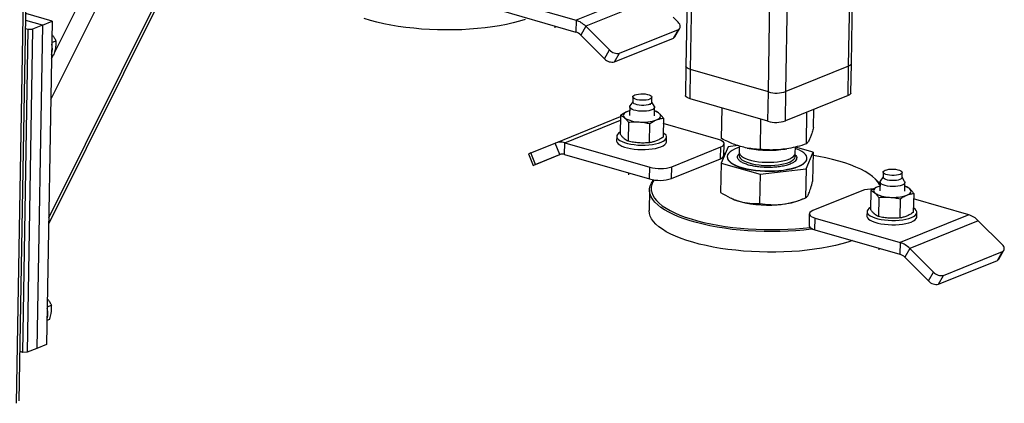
# Model space of a CAD drawing. Header units: millimetres. Extents: x 5 to 589, y 5 to 415.
# Tile 61 of 90: x 379 to 396, y 36 to 43. Entities that reach past the tile are written whole.
import ezdxf

# ---------------------------------------------------------------- set-up
doc = ezdxf.new("R2010")
doc.units = ezdxf.units.MM
doc.layers.add('TRAIT-FORT', color=4, linetype='Continuous', lineweight=25)

msp = doc.modelspace()

# ---------------------------------------------------------------- linework, layer by layer
at = {"layer": 'TRAIT-FORT', "color": 4, "linetype": 'Continuous', "lineweight": 25}
for p, q in [((393.62, 41.951), (393.832, 54.532)), ((393.668, 41.996), (393.88, 54.551)), ((392.534, 41.512), (392.747, 54.093)), ((392.23, 41.505), (392.441, 53.969)), ((390.884, 41.893), (391.078, 53.418)), ((390.996, 53.384), (390.803, 41.951)), ((379.761, 39.224), (385.761, 51.265)), ((379.763, 39.326), (385.699, 51.24)), ((379.798, 41.374), (384.465, 50.74)), ((379.867, 42.193), (384.041, 50.569)), ((379.204, 36.116), (379.416, 48.697)), ((379.252, 36.161), (379.463, 48.716)), ((387.427, 43.169), (388.9, 42.746)), ((390.087, 43.226), (388.9, 42.746)), ((390.254, 43.123), (389.067, 42.643)), ((379.821, 42.73), (379.365, 42.861)), ((387.424, 42.966), (388.896, 42.542)), ((379.651, 42.661), (379.363, 42.744)), ((379.651, 42.661), (379.481, 42.593)), ((379.651, 42.661), (379.557, 37.067)), ((379.651, 42.661), (379.821, 42.73)), ((379.821, 42.73), (379.726, 37.136)), ((388.9, 42.746), (388.896, 42.542)), ((390.666, 42.713), (390.581, 42.798)), ((379.311, 36.997), (379.405, 42.591)), ((379.36, 42.604), (379.405, 42.591)), ((379.481, 42.593), (379.387, 36.998)), ((379.405, 42.591), (379.481, 42.593)), ((388.531, 42.647), (388.531, 42.617)), ((389.067, 42.643), (388.98, 42.491)), ((388.98, 42.491), (389.391, 42.08)), ((389.067, 42.643), (389.479, 42.232)), ((389.653, 42.177), (390.671, 42.589)), ((390.584, 42.437), (390.671, 42.589)), ((390.611, 42.459), (390.698, 42.611)), ((379.814, 42.362), (379.887, 42.391)), ((389.566, 42.025), (390.584, 42.437)), ((379.81, 42.077), (379.844, 42.146)), ((379.811, 42.132), (379.857, 42.151)), ((389.391, 42.08), (389.479, 42.232)), ((389.566, 42.025), (389.653, 42.177)), ((393.659, 41.487), (393.668, 41.996)), ((390.803, 41.951), (390.795, 41.443)), ((390.875, 41.384), (390.884, 41.893)), ((392.23, 41.505), (390.884, 41.893)), ((393.62, 41.951), (392.534, 41.512)), ((393.611, 41.443), (393.62, 41.951)), ((392.222, 40.997), (392.23, 41.505)), ((392.526, 41.003), (392.534, 41.512)), ((389.88, 41.337), (389.832, 41.263)), ((389.882, 41.42), (389.88, 41.331)), ((390.21, 41.326), (390.212, 41.415)), ((390.256, 41.256), (390.21, 41.331)), ((392.222, 40.997), (390.875, 41.384)), ((393.611, 41.443), (392.526, 41.003)), ((389.826, 41.179), (389.789, 41.167)), ((389.828, 41.248), (389.825, 41.098)), ((390.257, 41.091), (390.26, 41.241)), ((390.276, 41.173), (390.259, 41.176)), ((391.419, 40.699), (391.428, 41.225)), ((392.89, 40.605), (392.899, 41.154)), ((393.012, 40.891), (393.018, 41.202)), ((388.535, 40.62), (389.671, 41.08)), ((388.704, 40.626), (389.67, 41.017)), ((389.671, 41.102), (389.665, 40.773)), ((389.806, 40.982), (389.8, 40.653)), ((390.17, 40.627), (390.176, 40.957)), ((390.411, 41.052), (390.405, 40.723)), ((391.364, 40.683), (390.409, 40.957)), ((392.094, 40.509), (392.102, 41.031)), ((388.113, 40.449), (388.535, 40.62)), ((388.616, 40.42), (388.535, 40.62)), ((388.7, 40.423), (388.704, 40.626)), ((388.704, 40.626), (390.177, 40.202)), ((389.603, 40.738), (389.601, 40.662)), ((390.466, 40.647), (390.467, 40.723)), ((391.461, 40.406), (391.464, 40.61)), ((388.073, 40.433), (388.154, 40.232)), ((388.194, 40.249), (388.113, 40.449)), ((390.557, 40.21), (391.405, 40.554)), ((391.401, 40.35), (391.405, 40.554)), ((391.534, 40.556), (391.412, 40.27)), ((391.485, 40.442), (391.462, 40.439)), ((391.703, 40.576), (391.534, 40.556)), ((391.725, 40.569), (391.723, 40.46)), ((391.866, 40.534), (391.9, 40.528)), ((392.522, 40.517), (392.552, 40.522)), ((392.696, 40.444), (392.698, 40.552)), ((393.005, 40.462), (392.698, 40.549)), ((392.883, 40.177), (393.005, 40.462)), ((393.005, 40.462), (392.997, 39.958)), ((388.623, 40.422), (388.187, 40.246)), ((388.194, 40.249), (388.616, 40.42)), ((388.7, 40.423), (390.173, 39.999)), ((390.553, 40.007), (391.401, 40.35)), ((391.412, 40.27), (391.403, 39.766)), ((391.412, 40.27), (392.086, 40.081)), ((391.518, 40.383), (391.518, 40.378)), ((392.899, 40.355), (392.899, 40.36)), ((389.808, 40.104), (389.808, 40.073)), ((390.173, 39.999), (390.177, 40.202)), ((390.553, 40.007), (390.557, 40.21)), ((392.086, 40.081), (392.883, 40.177)), ((392.883, 40.177), (392.874, 39.672)), ((394.219, 40.117), (394.217, 40.028)), ((394.547, 40.022), (394.548, 40.111)), ((392.086, 40.081), (392.078, 39.576)), ((394.094, 39.988), (394.069, 40.011)), ((394.165, 39.945), (394.162, 39.795)), ((394.217, 40.034), (394.169, 39.96)), ((394.592, 39.953), (394.547, 40.028)), ((394.594, 39.787), (394.597, 39.937)), ((390.172, 39.808), (390.166, 39.452)), ((393.848, 39.795), (393, 39.452)), ((394.008, 39.799), (394.002, 39.469)), ((394.163, 39.876), (394.126, 39.864)), ((394.613, 39.869), (394.596, 39.873)), ((391.598, 39.66), (391.615, 39.653)), ((392.778, 39.633), (392.864, 39.668)), ((394.143, 39.679), (394.137, 39.349)), ((394.513, 39.654), (394.507, 39.324)), ((394.748, 39.749), (394.742, 39.419)), ((395.701, 39.38), (394.746, 39.654)), ((393.94, 39.435), (393.938, 39.358)), ((394.803, 39.344), (394.804, 39.42)), ((392.94, 39.396), (392.937, 39.192)), ((393.037, 39.119), (393.041, 39.323)), ((393.041, 39.323), (394.513, 38.899)), ((395.701, 39.38), (394.513, 38.899)), ((395.868, 39.277), (394.681, 38.796)), ((396.28, 38.866), (395.868, 39.277)), ((393.037, 39.119), (394.51, 38.696)), ((394.513, 38.899), (394.51, 38.696)), ((394.145, 38.801), (394.145, 38.77)), ((394.681, 38.796), (394.594, 38.644)), ((394.681, 38.796), (395.092, 38.386)), ((395.267, 38.33), (396.285, 38.742)), ((396.198, 38.59), (396.285, 38.742)), ((396.225, 38.613), (396.312, 38.765)), ((394.594, 38.644), (395.005, 38.234)), ((395.18, 38.178), (396.198, 38.59)), ((395.005, 38.234), (395.092, 38.386)), ((395.18, 38.178), (395.267, 38.33)), ((379.737, 37.785), (379.81, 37.814)), ((379.733, 37.555), (379.78, 37.574)), ((379.557, 37.067), (379.387, 36.998)), ((379.726, 37.136), (379.557, 37.067)), ((379.311, 36.997), (379.266, 37.01)), ((379.387, 36.998), (379.311, 36.997))]:
    msp.add_line(p, q, dxfattribs=at)
at = {"layer": 'TRAIT-FORT', "color": 4, "linetype": 'Continuous', "lineweight": 25, "flags": 128}
for points in [[(388.018, 42.76), (387.916, 42.729), (387.808, 42.701), (387.694, 42.675), (387.574, 42.652), (387.45, 42.632), (387.322, 42.615), (387.19, 42.602), (387.055, 42.591), (386.918, 42.583), (386.779, 42.579), (386.64, 42.578), (386.5, 42.581), (386.36, 42.586), (386.222, 42.595), (386.085, 42.607), (385.95, 42.622), (385.819, 42.64), (385.691, 42.661), (385.568, 42.685), (385.449, 42.712), (385.335, 42.742), (385.228, 42.774)], [(390.671, 42.589), (390.686, 42.597), (390.697, 42.609), (390.703, 42.623), (390.705, 42.639), (390.702, 42.657), (390.694, 42.676), (390.682, 42.695), (390.666, 42.713)], [(393.668, 41.996), (393.667, 41.99), (393.659, 41.976), (393.643, 41.963), (393.62, 41.951)], [(393.668, 41.996), (393.667, 41.99), (393.659, 41.976), (393.643, 41.963), (393.62, 41.951)], [(390.884, 41.893), (390.854, 41.903), (390.83, 41.915), (390.813, 41.929), (390.805, 41.943), (390.803, 41.951)], [(390.884, 41.893), (390.854, 41.903), (390.83, 41.915), (390.813, 41.929), (390.805, 41.943), (390.803, 41.951)], [(389.918, 41.454), (389.947, 41.463), (389.981, 41.469), (390.019, 41.473), (390.059, 41.473), (390.098, 41.47), (390.134, 41.463), (390.165, 41.454), (390.189, 41.443), (390.205, 41.431), (390.211, 41.417), (390.208, 41.404), (390.196, 41.391), (390.175, 41.38), (390.147, 41.371), (390.112, 41.365), (390.074, 41.362), (390.034, 41.362), (389.995, 41.365), (389.959, 41.371), (389.928, 41.38), (389.904, 41.391), (389.889, 41.404), (389.882, 41.417), (389.885, 41.431), (389.897, 41.443), (389.918, 41.454)], [(393.659, 41.487), (393.658, 41.481), (393.65, 41.467), (393.634, 41.454), (393.611, 41.443)], [(390.174, 41.291), (390.145, 41.282), (390.111, 41.276), (390.073, 41.273), (390.033, 41.273), (389.994, 41.276), (389.958, 41.282), (389.927, 41.291), (389.903, 41.302), (389.887, 41.315), (389.88, 41.328), (389.88, 41.331)], [(390.875, 41.384), (390.845, 41.395), (390.821, 41.407), (390.805, 41.42), (390.796, 41.434), (390.795, 41.443)], [(389.789, 41.167), (389.764, 41.156), (389.745, 41.143), (389.73, 41.13), (389.721, 41.116), (389.717, 41.102), (389.719, 41.087), (389.726, 41.073), (389.739, 41.059)], [(389.826, 41.18), (389.817, 41.177), (389.789, 41.167)], [(390.256, 41.256), (390.259, 41.247), (390.258, 41.231), (390.247, 41.216), (390.226, 41.202), (390.196, 41.19), (390.16, 41.181), (390.118, 41.175), (390.073, 41.171), (390.026, 41.172), (389.98, 41.175), (389.937, 41.182), (389.899, 41.192), (389.868, 41.204), (389.845, 41.219), (389.831, 41.234), (389.828, 41.25), (389.832, 41.263)], [(390.294, 41.022), (390.318, 41.033), (390.338, 41.046), (390.352, 41.059), (390.362, 41.073), (390.365, 41.087), (390.364, 41.101), (390.356, 41.115), (390.344, 41.129)], [(389.666, 40.812), (389.662, 40.81), (389.633, 40.791), (389.614, 40.77), (389.604, 40.749), (389.604, 40.727), (389.613, 40.705), (389.632, 40.684), (389.659, 40.664), (389.696, 40.645), (389.739, 40.628), (389.79, 40.614), (389.845, 40.602), (389.905, 40.593), (389.968, 40.587), (390.033, 40.584), (390.097, 40.585), (390.16, 40.589), (390.221, 40.596), (390.277, 40.606), (390.327, 40.619), (390.372, 40.634)], [(390.372, 40.634), (390.408, 40.651), (390.437, 40.671), (390.456, 40.691), (390.466, 40.713), (390.466, 40.734), (390.457, 40.756), (390.438, 40.777), (390.411, 40.798), (390.407, 40.8)], [(389.601, 40.662), (389.602, 40.651), (389.612, 40.629), (389.63, 40.608), (389.658, 40.588), (389.694, 40.569), (389.738, 40.552), (389.788, 40.538), (389.844, 40.526), (389.904, 40.517), (389.967, 40.511), (390.032, 40.508), (390.096, 40.509), (390.159, 40.513), (390.219, 40.519), (390.275, 40.529), (390.326, 40.542), (390.37, 40.558)], [(390.37, 40.558), (390.407, 40.575), (390.435, 40.594), (390.455, 40.615), (390.465, 40.636), (390.466, 40.647)], [(391.405, 40.554), (391.434, 40.568), (391.453, 40.585), (391.463, 40.602), (391.463, 40.62), (391.452, 40.638), (391.431, 40.654), (391.402, 40.67), (391.364, 40.683)], [(391.525, 40.415), (391.518, 40.387), (391.521, 40.36), (391.533, 40.332), (391.555, 40.305), (391.587, 40.279), (391.627, 40.254), (391.675, 40.231), (391.73, 40.21), (391.792, 40.191), (391.861, 40.175), (391.934, 40.161), (392.01, 40.151), (392.09, 40.143), (392.171, 40.139), (392.253, 40.138), (392.334, 40.14), (392.414, 40.145), (392.49, 40.154), (392.563, 40.166), (392.631, 40.18), (392.692, 40.198), (392.747, 40.217), (392.794, 40.239), (392.834, 40.263), (392.864, 40.288), (392.885, 40.315), (392.897, 40.342), (392.899, 40.369), (392.891, 40.397), (392.874, 40.424), (392.847, 40.451), (392.811, 40.476), (392.767, 40.5), (392.715, 40.523), (392.698, 40.529)], [(391.725, 40.546), (391.696, 40.536), (391.645, 40.515), (391.602, 40.492), (391.567, 40.468), (391.541, 40.442), (391.525, 40.415)], [(391.723, 40.46), (391.723, 40.46), (391.728, 40.437), (391.742, 40.414), (391.765, 40.392), (391.797, 40.371), (391.836, 40.352), (391.883, 40.335), (391.937, 40.32), (391.995, 40.308), (392.058, 40.298), (392.124, 40.291), (392.191, 40.288), (392.259, 40.288), (392.326, 40.29), (392.391, 40.296), (392.452, 40.306), (392.508, 40.318), (392.559, 40.332), (392.602, 40.349), (392.639, 40.368), (392.666, 40.388), (392.685, 40.41), (392.695, 40.433), (392.696, 40.444)], [(391.401, 40.35), (391.43, 40.365), (391.45, 40.381), (391.46, 40.399), (391.461, 40.406)], [(391.518, 40.378), (391.521, 40.355), (391.533, 40.327), (391.555, 40.3), (391.587, 40.274), (391.626, 40.249), (391.675, 40.226), (391.73, 40.205), (391.792, 40.186), (391.86, 40.17), (391.933, 40.156), (392.01, 40.146), (392.09, 40.138), (392.171, 40.134), (392.253, 40.133), (392.334, 40.135), (392.414, 40.14), (392.49, 40.149), (392.563, 40.161), (392.63, 40.175), (392.692, 40.192), (392.747, 40.212), (392.794, 40.234), (392.833, 40.258), (392.864, 40.283), (392.885, 40.309), (392.897, 40.337), (392.899, 40.355)], [(391.724, 40.416), (391.723, 40.399), (391.73, 40.376), (391.746, 40.353), (391.771, 40.332), (391.805, 40.311), (391.846, 40.293), (391.895, 40.276), (391.95, 40.262), (392.01, 40.25), (392.073, 40.241), (392.14, 40.235)], [(392.14, 40.235), (392.207, 40.232), (392.275, 40.233), (392.342, 40.237), (392.405, 40.243), (392.465, 40.253), (392.52, 40.266), (392.569, 40.281), (392.611, 40.298), (392.645, 40.318), (392.671, 40.339), (392.688, 40.361), (392.695, 40.383), (392.694, 40.4)], [(394.164, 39.896), (394.158, 39.906), (394.125, 39.952), (394.084, 39.997), (394.033, 40.042), (393.974, 40.085), (393.906, 40.126), (393.83, 40.166), (393.746, 40.205), (393.655, 40.241), (393.557, 40.276), (393.452, 40.308), (393.342, 40.337), (393.226, 40.365), (393.105, 40.389), (393.004, 40.407)], [(388.187, 40.246), (388.172, 40.24), (388.162, 40.235), (388.155, 40.233), (388.154, 40.232), (388.158, 40.234), (388.166, 40.237), (388.178, 40.242), (388.194, 40.249)], [(394.512, 40.077), (394.483, 40.068), (394.449, 40.062), (394.411, 40.059), (394.371, 40.059), (394.332, 40.062), (394.296, 40.068), (394.265, 40.077), (394.241, 40.088), (394.226, 40.101), (394.219, 40.114), (394.222, 40.127), (394.234, 40.14), (394.255, 40.151), (394.284, 40.16), (394.318, 40.166), (394.356, 40.169), (394.396, 40.169), (394.435, 40.166), (394.471, 40.16), (394.502, 40.151), (394.526, 40.14), (394.542, 40.128), (394.548, 40.114), (394.545, 40.101), (394.533, 40.088), (394.512, 40.077)], [(393, 39.132), (392.974, 39.129), (392.843, 39.114), (392.709, 39.103), (392.572, 39.094), (392.434, 39.089), (392.294, 39.087), (392.155, 39.089), (392.015, 39.094), (391.876, 39.102), (391.739, 39.113), (391.604, 39.127), (391.471, 39.145), (391.343, 39.165), (391.218, 39.188), (391.098, 39.214), (390.983, 39.243), (390.874, 39.275), (390.771, 39.308), (390.675, 39.344), (390.587, 39.382), (390.506, 39.422), (390.433, 39.463), (390.369, 39.506), (390.313, 39.551), (390.266, 39.596), (390.228, 39.642), (390.2, 39.689), (390.182, 39.736), (390.173, 39.784), (390.173, 39.831), (390.183, 39.878), (390.203, 39.924), (390.233, 39.97), (390.243, 39.983)], [(390.252, 39.984), (390.23, 39.948), (390.211, 39.902), (390.201, 39.856), (390.2, 39.809), (390.209, 39.762), (390.227, 39.716), (390.255, 39.669), (390.292, 39.624), (390.338, 39.579), (390.393, 39.535), (390.457, 39.493), (390.529, 39.452), (390.609, 39.413), (390.696, 39.375), (390.791, 39.34), (390.892, 39.307), (391, 39.276), (391.113, 39.247), (391.231, 39.222), (391.354, 39.199), (391.482, 39.178), (391.612, 39.161), (391.745, 39.147), (391.881, 39.136), (392.018, 39.128), (392.156, 39.124), (392.294, 39.122), (392.431, 39.124), (392.568, 39.129), (392.702, 39.137), (392.835, 39.148), (392.952, 39.161)], [(394.549, 39.893), (394.516, 39.882), (394.476, 39.874), (394.433, 39.869), (394.386, 39.868), (394.34, 39.87), (394.295, 39.875), (394.254, 39.884), (394.22, 39.895), (394.192, 39.908), (394.174, 39.923), (394.165, 39.939), (394.167, 39.954), (394.169, 39.96)], [(394.547, 40.022), (394.544, 40.012), (394.531, 39.999), (394.51, 39.988), (394.482, 39.979), (394.448, 39.973), (394.41, 39.97), (394.37, 39.97), (394.331, 39.973), (394.295, 39.979), (394.264, 39.988), (394.24, 39.999), (394.224, 40.012), (394.217, 40.025), (394.217, 40.028)], [(394.592, 39.953), (394.593, 39.952), (394.597, 39.936), (394.59, 39.92), (394.574, 39.906), (394.549, 39.893)], [(394.126, 39.864), (394.101, 39.852), (394.082, 39.84), (394.067, 39.827), (394.058, 39.813), (394.054, 39.799), (394.056, 39.784), (394.063, 39.77), (394.076, 39.756)], [(394.163, 39.876), (394.154, 39.874), (394.126, 39.864)], [(394.631, 39.718), (394.655, 39.73), (394.675, 39.742), (394.689, 39.755), (394.699, 39.769), (394.702, 39.784), (394.701, 39.798), (394.693, 39.812), (394.681, 39.826)], [(393.687, 38.932), (393.607, 38.906), (393.503, 38.875), (393.393, 38.848), (393.278, 38.823), (393.157, 38.8), (393.032, 38.781), (392.903, 38.765), (392.77, 38.752), (392.635, 38.742), (392.497, 38.735), (392.358, 38.732), (392.218, 38.732), (392.079, 38.735), (391.939, 38.741), (391.801, 38.751), (391.665, 38.764), (391.531, 38.78), (391.401, 38.798), (391.274, 38.82), (391.151, 38.845), (391.034, 38.873), (390.922, 38.903), (390.816, 38.935), (390.717, 38.97), (390.624, 39.007), (390.539, 39.046), (390.462, 39.086), (390.394, 39.129), (390.334, 39.172), (390.282, 39.217), (390.24, 39.263), (390.207, 39.309), (390.184, 39.356), (390.17, 39.404), (390.166, 39.451), (390.166, 39.452)], [(393, 39.452), (392.971, 39.437), (392.951, 39.421), (392.941, 39.404), (392.942, 39.386), (392.952, 39.368), (392.973, 39.351), (393.003, 39.336), (393.041, 39.323)], [(394.003, 39.509), (393.999, 39.507), (393.97, 39.488), (393.951, 39.467), (393.941, 39.446), (393.941, 39.424), (393.95, 39.402), (393.969, 39.381), (393.996, 39.361), (394.033, 39.342), (394.076, 39.325), (394.127, 39.311), (394.182, 39.299), (394.242, 39.29), (394.305, 39.284), (394.37, 39.281), (394.434, 39.282), (394.497, 39.286), (394.558, 39.293), (394.614, 39.303), (394.664, 39.315), (394.709, 39.331), (394.745, 39.348), (394.774, 39.367), (394.793, 39.388), (394.803, 39.409), (394.803, 39.431), (394.794, 39.453), (394.775, 39.474), (394.748, 39.494), (394.744, 39.497)], [(393.938, 39.358), (393.939, 39.347), (393.949, 39.326), (393.967, 39.304), (393.995, 39.284), (394.031, 39.266), (394.075, 39.249), (394.125, 39.234), (394.181, 39.223), (394.241, 39.214), (394.304, 39.208), (394.368, 39.205), (394.433, 39.205), (394.496, 39.209), (394.556, 39.216), (394.612, 39.226), (394.663, 39.239), (394.707, 39.254), (394.744, 39.272), (394.772, 39.291), (394.792, 39.312), (394.802, 39.333), (394.803, 39.344)], [(392.937, 39.192), (392.938, 39.182), (392.949, 39.164), (392.97, 39.148), (393, 39.132), (393.037, 39.119)], [(396.285, 38.742), (396.3, 38.75), (396.31, 38.762), (396.317, 38.776), (396.318, 38.793), (396.315, 38.811), (396.308, 38.829), (396.296, 38.848), (396.28, 38.866)]]:
    msp.add_lwpolyline(points, dxfattribs=at)
at = {"layer": 'TRAIT-FORT', "color": 4, "linetype": 'Continuous', "lineweight": 25}
for centre, radius, start, end in [((388.782, 42.367), 0.396, 44.0565, 72.7637), ((388.838, 42.353), 0.198, 44.0565, 72.7637), ((379.499, 42.25), 0.326, 342.8909, 15.1746), ((390.566, 42.486), 0.0524, 289.9485, 329.4143), ((389.614, 42.355), 0.182, 222.1826, 282.6162), ((389.526, 42.203), 0.182, 222.1826, 282.6162), ((392.371, 42.019), 0.533, 254.65, 287.798), ((390.165, 41.337), 0.0465, 280.5705, 345.5972), ((390.191, 40.933), 0.249, 52.0555, 74.1402), ((389.989, 41.455), 0.469, 237.67, 270.2268), ((390.06, 41.719), 0.736, 264.66, 288.5497), ((392.363, 41.511), 0.533, 254.65, 287.798), ((388.628, 40.38), 0.258, 72.8647, 111.2543), ((397.414, 17.469), 24.791, 112.0349, 112.1357), ((392.243, 42.387), 1.891, 259.5588, 278.5067), ((388.662, 40.3), 0.129, 72.8647, 111.2543), ((390.353, 40.845), 0.666, 254.65, 287.798), ((390.349, 40.641), 0.666, 254.65, 287.798), ((393.743, 39.597), 0.525, 36.7868, 48.1373), ((394.034, 39.259), 0.567, 88.2719, 109.1011), ((394.326, 40.152), 0.469, 237.67, 270.2268), ((394.528, 39.63), 0.249, 52.0555, 74.1402), ((391.97, 40.46), 0.882, 246.2376, 254.8444), ((392.232, 41.54), 1.993, 255.7058, 277.017), ((392.361, 40.727), 1.171, 275.6114, 290.8762), ((394.397, 40.416), 0.736, 264.66, 288.5497), ((395.583, 39.001), 0.396, 44.0565, 72.7637), ((394.396, 38.52), 0.396, 44.0565, 72.7637), ((394.451, 38.506), 0.198, 44.0565, 72.7637), ((396.18, 38.639), 0.0524, 289.9485, 329.4143), ((395.227, 38.508), 0.182, 222.1826, 282.6162), ((395.14, 38.356), 0.182, 222.1826, 282.6162), ((379.422, 37.673), 0.326, 342.8909, 15.1746)]:
    msp.add_arc(centre, radius, start, end, dxfattribs=at)
for points, knots in [([(379.817, 42.497), (379.819, 42.494), (379.836, 42.477), (379.859, 42.441), (379.878, 42.408), (379.887, 42.391)], [0, 0, 0, 0, 0.08754, 0.539589, 1, 1, 1, 1]), ([(379.857, 42.151), (379.866, 42.184), (379.881, 42.238), (379.889, 42.311), (379.889, 42.358), (379.888, 42.384), (379.887, 42.391)], [0, 0, 0, 0, 0.385549, 0.637642, 0.896546, 1, 1, 1, 1]), ([(389.789, 41.167), (389.769, 41.158), (389.73, 41.141), (389.691, 41.115), (389.671, 41.102)], [0, 0, 0, 0, 0.497844, 1, 1, 1, 1]), ([(390.344, 41.129), (390.332, 41.139), (390.31, 41.157), (390.287, 41.167), (390.276, 41.173)], [0, 0, 0, 0, 0.497844, 1, 1, 1, 1]), ([(390.411, 41.052), (390.4, 41.067), (390.378, 41.097), (390.355, 41.118), (390.344, 41.129)], [0, 0, 0, 0, 0.4981655, 1, 1, 1, 1]), ([(389.671, 41.102), (389.682, 41.097), (389.705, 41.087), (389.727, 41.069), (389.739, 41.059)], [0, 0, 0, 0, 0.498165, 1, 1, 1, 1]), ([(389.739, 41.059), (389.75, 41.048), (389.773, 41.027), (389.795, 40.997), (389.806, 40.982)], [0, 0, 0, 0, 0.497844, 1, 1, 1, 1]), ([(389.806, 40.982), (389.837, 40.985), (389.898, 40.99), (389.96, 40.988), (389.991, 40.987)], [0, 0, 0, 0, 0.498165, 1, 1, 1, 1]), ([(389.991, 40.987), (390.022, 40.984), (390.084, 40.978), (390.145, 40.964), (390.176, 40.957)], [0, 0, 0, 0, 0.497844, 1, 1, 1, 1]), ([(390.176, 40.957), (390.195, 40.97), (390.234, 40.995), (390.274, 41.013), (390.294, 41.022)], [0, 0, 0, 0, 0.498165, 1, 1, 1, 1]), ([(390.294, 41.022), (390.313, 41.029), (390.353, 41.043), (390.391, 41.049), (390.411, 41.052)], [0, 0, 0, 0, 0.4978438, 1, 1, 1, 1]), ([(393.012, 40.891), (393.004, 40.862), (392.988, 40.807), (392.965, 40.74), (392.945, 40.69), (392.927, 40.654), (392.909, 40.626), (392.897, 40.612), (392.89, 40.605)], [0, 0, 0, 0, 0.202068, 0.3827, 0.555315, 0.692992, 0.838894, 1, 1, 1, 1]), ([(389.733, 40.696), (389.721, 40.707), (389.699, 40.728), (389.677, 40.758), (389.665, 40.773)], [0, 0, 0, 0, 0.497844, 1, 1, 1, 1]), ([(389.8, 40.653), (389.789, 40.658), (389.767, 40.668), (389.744, 40.686), (389.733, 40.696)], [0, 0, 0, 0, 0.498165, 1, 1, 1, 1]), ([(389.985, 40.623), (389.954, 40.626), (389.892, 40.632), (389.831, 40.646), (389.8, 40.653)], [0, 0, 0, 0, 0.497844, 1, 1, 1, 1]), ([(390.17, 40.627), (390.14, 40.625), (390.078, 40.619), (390.016, 40.622), (389.985, 40.623)], [0, 0, 0, 0, 0.4981655, 1, 1, 1, 1]), ([(390.288, 40.658), (390.268, 40.651), (390.229, 40.637), (390.19, 40.631), (390.17, 40.627)], [0, 0, 0, 0, 0.497844, 1, 1, 1, 1]), ([(390.405, 40.723), (390.386, 40.71), (390.347, 40.685), (390.307, 40.667), (390.288, 40.658)], [0, 0, 0, 0, 0.4981655, 1, 1, 1, 1]), ([(392.094, 40.509), (392.048, 40.512), (391.963, 40.517), (391.837, 40.538), (391.726, 40.567), (391.623, 40.604), (391.523, 40.646), (391.455, 40.68), (391.419, 40.699)], [0, 0, 0, 0, 0.202068, 0.3827, 0.555315, 0.692992, 0.838894, 1, 1, 1, 1]), ([(392.89, 40.605), (392.837, 40.589), (392.736, 40.558), (392.587, 40.526), (392.456, 40.508), (392.334, 40.5), (392.216, 40.5), (392.136, 40.506), (392.094, 40.509)], [0, 0, 0, 0, 0.202068, 0.3827, 0.555315, 0.692992, 0.838894, 1, 1, 1, 1]), ([(391.7, 40.404), (391.705, 40.414), (391.711, 40.426), (391.726, 40.437), (391.728, 40.439)], [0, 0, 0, 0, 0.866863, 1, 1, 1, 1]), ([(392.135, 40.201), (392.105, 40.203), (392.041, 40.208), (391.951, 40.224), (391.866, 40.245), (391.795, 40.273), (391.749, 40.299), (391.723, 40.322), (391.704, 40.344), (391.692, 40.372), (391.697, 40.393), (391.7, 40.404)], [0, 0, 0, 0, 0.116497, 0.239972, 0.36858, 0.499917, 0.631255, 0.695633, 0.760028, 0.883503, 1, 1, 1, 1]), ([(392.717, 40.339), (392.711, 40.329), (392.698, 40.308), (392.656, 40.278), (392.596, 40.25), (392.518, 40.227), (392.442, 40.213), (392.378, 40.205), (392.313, 40.199), (392.231, 40.196), (392.167, 40.199), (392.135, 40.201)], [0, 0, 0, 0, 0.1164968, 0.2399717, 0.3685799, 0.4999174, 0.6312549, 0.6956328, 0.7600283, 0.8835032, 1, 1, 1, 1]), ([(392.689, 40.425), (392.69, 40.424), (392.698, 40.417), (392.713, 40.399), (392.725, 40.371), (392.72, 40.35), (392.717, 40.339)], [0, 0, 0, 0, 0.049032, 0.25023, 0.636016, 1, 1, 1, 1]), ([(392.934, 39.753), (392.945, 39.78), (392.965, 39.834), (392.986, 39.916), (392.997, 39.958)], [0, 0, 0, 0, 0.494511, 1, 1, 1, 1]), ([(391.403, 39.766), (391.458, 39.733), (391.54, 39.685), (391.653, 39.636), (391.711, 39.618), (391.739, 39.609)], [0, 0, 0, 0, 0.495254, 0.74765, 1, 1, 1, 1]), ([(392.874, 39.672), (392.884, 39.678), (392.899, 39.688), (392.919, 39.719), (392.929, 39.741), (392.934, 39.753)], [0, 0, 0, 0, 0.495254, 0.74765, 1, 1, 1, 1]), ([(394.126, 39.864), (394.106, 39.855), (394.067, 39.837), (394.028, 39.812), (394.008, 39.799)], [0, 0, 0, 0, 0.4978438, 1, 1, 1, 1]), ([(394.008, 39.799), (394.019, 39.794), (394.042, 39.784), (394.064, 39.765), (394.076, 39.756)], [0, 0, 0, 0, 0.4981655, 1, 1, 1, 1]), ([(394.076, 39.756), (394.087, 39.745), (394.11, 39.723), (394.132, 39.694), (394.143, 39.679)], [0, 0, 0, 0, 0.497844, 1, 1, 1, 1]), ([(394.681, 39.826), (394.669, 39.835), (394.647, 39.854), (394.624, 39.864), (394.613, 39.869)], [0, 0, 0, 0, 0.497844, 1, 1, 1, 1]), ([(394.748, 39.749), (394.737, 39.764), (394.715, 39.793), (394.692, 39.815), (394.681, 39.826)], [0, 0, 0, 0, 0.498165, 1, 1, 1, 1]), ([(391.739, 39.609), (391.796, 39.596), (391.91, 39.57), (392.022, 39.574), (392.078, 39.576)], [0, 0, 0, 0, 0.494511, 1, 1, 1, 1]), ([(392.475, 39.562), (392.542, 39.573), (392.677, 39.596), (392.808, 39.646), (392.874, 39.672)], [0, 0, 0, 0, 0.494511, 1, 1, 1, 1]), ([(394.143, 39.679), (394.173, 39.682), (394.235, 39.687), (394.297, 39.685), (394.328, 39.683)], [0, 0, 0, 0, 0.498165, 1, 1, 1, 1]), ([(394.328, 39.683), (394.359, 39.68), (394.421, 39.675), (394.482, 39.661), (394.513, 39.654)], [0, 0, 0, 0, 0.4978438, 1, 1, 1, 1]), ([(394.513, 39.654), (394.532, 39.667), (394.571, 39.692), (394.611, 39.71), (394.631, 39.718)], [0, 0, 0, 0, 0.4981655, 1, 1, 1, 1]), ([(394.631, 39.718), (394.65, 39.726), (394.69, 39.74), (394.728, 39.746), (394.748, 39.749)], [0, 0, 0, 0, 0.497844, 1, 1, 1, 1]), ([(392.078, 39.576), (392.142, 39.567), (392.239, 39.553), (392.373, 39.552), (392.441, 39.559), (392.475, 39.562)], [0, 0, 0, 0, 0.495254, 0.74765, 1, 1, 1, 1]), ([(394.07, 39.392), (394.058, 39.403), (394.036, 39.425), (394.013, 39.455), (394.002, 39.469)], [0, 0, 0, 0, 0.497844, 1, 1, 1, 1]), ([(394.742, 39.419), (394.723, 39.407), (394.684, 39.381), (394.644, 39.364), (394.624, 39.355)], [0, 0, 0, 0, 0.498165, 1, 1, 1, 1]), ([(394.137, 39.349), (394.126, 39.354), (394.104, 39.365), (394.081, 39.383), (394.07, 39.392)], [0, 0, 0, 0, 0.498165, 1, 1, 1, 1]), ([(394.322, 39.32), (394.291, 39.323), (394.229, 39.329), (394.168, 39.342), (394.137, 39.349)], [0, 0, 0, 0, 0.497844, 1, 1, 1, 1]), ([(394.507, 39.324), (394.477, 39.321), (394.415, 39.316), (394.353, 39.319), (394.322, 39.32)], [0, 0, 0, 0, 0.498165, 1, 1, 1, 1]), ([(394.624, 39.355), (394.605, 39.348), (394.565, 39.333), (394.527, 39.327), (394.507, 39.324)], [0, 0, 0, 0, 0.4978438, 1, 1, 1, 1]), ([(379.739, 37.92), (379.742, 37.917), (379.758, 37.899), (379.782, 37.863), (379.801, 37.831), (379.81, 37.814)], [0, 0, 0, 0, 0.08754, 0.539589, 1, 1, 1, 1]), ([(379.78, 37.574), (379.789, 37.606), (379.804, 37.66), (379.812, 37.733), (379.812, 37.78), (379.81, 37.807), (379.81, 37.814)], [0, 0, 0, 0, 0.385549, 0.637642, 0.896546, 1, 1, 1, 1])]:
    msp.add_open_spline(points, degree=3, knots=knots, dxfattribs=at)

doc.saveas('drawing.dxf')
